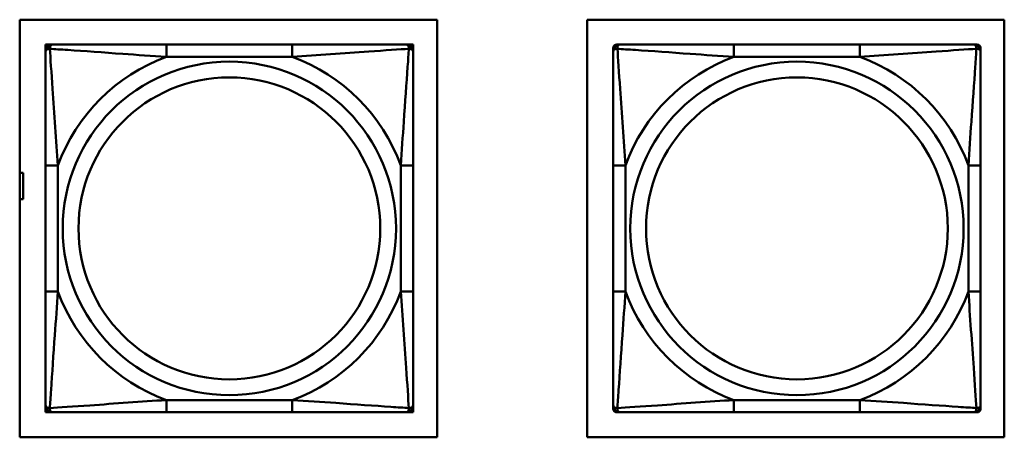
# Model space of a CAD drawing. Header units: inches. Extents: x 7.4 to 53, y 27.5 to 52.4.
# Tile 110 of 128: x 42.7 to 44.2, y 37.4 to 38.1. Entities that reach past the tile are written whole.
import ezdxf

# ---------------------------------------------------------------- set-up
doc = ezdxf.new("R2010")
doc.units = ezdxf.units.IN
doc.header["$MEASUREMENT"] = 0
doc.layers.add('Visible Edges(ANSI)', color=7, linetype='Continuous', lineweight=50)
doc.layers.add('Visible Tangent Edges(ANSI)', color=7, linetype='Continuous', lineweight=50)

msp = doc.modelspace()

# ---------------------------------------------------------------- linework, layer by layer
at = {"layer": 'Visible Edges(ANSI)'}
for p, q in [((42.6602, 37.4055), (42.6602, 38.076)), ((42.6602, 38.076), (43.3308, 38.076)), ((43.3308, 38.076), (43.3308, 37.4055)), ((43.5718, 38.076), (44.2423, 38.076)), ((43.5718, 37.4055), (43.5718, 38.076)), ((44.2423, 38.076), (44.2423, 37.4055)), ((42.7018, 38.0362), (42.7077, 38.0362)), ((42.7018, 38.0303), (42.7018, 38.0362)), ((42.7077, 38.0362), (42.7136, 38.0362)), ((43.0982, 38.0362), (42.8959, 38.0362)), ((43.2805, 38.0362), (43.2864, 38.0362)), ((43.2864, 38.0362), (43.2923, 38.0362)), ((43.2923, 38.0362), (43.2923, 38.0303)), ((43.6197, 38.0362), (43.6256, 38.0362)), ((44.0102, 38.0362), (43.8079, 38.0362)), ((44.1925, 38.0362), (44.1984, 38.0362)), ((42.7018, 38.0244), (42.7018, 38.0303)), ((43.2923, 38.0303), (43.2923, 38.0244)), ((43.6138, 38.0244), (43.6138, 38.0303)), ((44.2043, 38.0303), (44.2043, 38.0244)), ((42.6602, 37.8301), (42.6658, 37.8301)), ((42.6658, 37.8301), (42.6658, 37.7881)), ((42.7018, 37.8421), (42.7018, 37.6398)), ((43.2923, 37.6398), (43.2923, 37.8421)), ((43.6138, 37.8421), (43.6138, 37.6398)), ((44.2043, 37.6398), (44.2043, 37.8421)), ((42.6658, 37.7881), (42.6602, 37.7881)), ((42.7018, 37.4515), (42.7018, 37.4574)), ((42.7018, 37.4456), (42.7018, 37.4515)), ((43.2923, 37.4574), (43.2923, 37.4515)), ((43.2923, 37.4515), (43.2923, 37.4456)), ((43.6138, 37.4515), (43.6138, 37.4574)), ((44.2043, 37.4574), (44.2043, 37.4515)), ((42.7077, 37.4456), (42.7018, 37.4456)), ((42.7136, 37.4456), (42.7077, 37.4456)), ((42.8959, 37.4456), (43.0982, 37.4456)), ((43.2864, 37.4456), (43.2805, 37.4456)), ((43.2923, 37.4456), (43.2864, 37.4456)), ((43.6256, 37.4456), (43.6197, 37.4456)), ((43.8079, 37.4456), (44.0102, 37.4456)), ((44.1984, 37.4456), (44.1925, 37.4456)), ((43.3308, 37.4055), (42.6602, 37.4055)), ((44.2423, 37.4055), (43.5718, 37.4055))]:
    msp.add_line(p, q, dxfattribs=at)
for centre, radius, start, end in [((42.7077, 38.0303), 0.00591, 90, 180), ((42.7136, 38.0244), 0.0118, 90, 180), ((43.2805, 38.0244), 0.0118, 0, 90), ((43.2864, 38.0303), 0.00591, 0, 90), ((43.6197, 38.0303), 0.00591, 90, 180), ((43.6256, 38.0244), 0.0118, 90, 180), ((44.1925, 38.0244), 0.0118, 0, 90), ((44.1984, 38.0303), 0.00591, 0, 90), ((42.7136, 37.4574), 0.0118, 180, 270), ((42.7077, 37.4515), 0.00591, 180, 270), ((43.2805, 37.4574), 0.0118, 270, 0), ((43.2864, 37.4515), 0.00591, 270, 0), ((43.6256, 37.4574), 0.0118, 180, 270), ((43.6197, 37.4515), 0.00591, 180, 270), ((44.1925, 37.4574), 0.0118, 270, 0), ((44.1984, 37.4515), 0.00591, 270, 0)]:
    msp.add_arc(centre, radius, start, end, dxfattribs=at)
for points, knots in [([(42.8959, 38.0362), (42.8723, 38.0362), (42.8483, 38.0362), (42.8249, 38.0362), (42.7942, 38.0362), (42.7634, 38.0362), (42.7401, 38.0362), (42.7281, 38.0362), (42.7185, 38.0362), (42.7136, 38.0362)], [0.2569537, 0.2569537, 0.2569537, 0.2569537, 0.4371919, 0.4371919, 0.4371919, 0.6739428, 0.6739428, 0.6739428, 0.7963818, 0.7963818, 0.7963818, 0.7963818]), ([(43.2805, 38.0362), (43.2748, 38.0362), (43.2623, 38.0362), (43.2471, 38.0362), (43.2237, 38.0362), (43.1945, 38.0362), (43.1655, 38.0362), (43.1433, 38.0362), (43.1206, 38.0362), (43.0982, 38.0362)], [-0.7968224, -0.7968224, -0.7968224, -0.7968224, -0.6514613, -0.6514613, -0.6514613, -0.427691, -0.427691, -0.427691, -0.2569517, -0.2569517, -0.2569517, -0.2569517]), ([(43.8079, 38.0362), (43.7843, 38.0362), (43.7603, 38.0362), (43.7369, 38.0362), (43.7062, 38.0362), (43.6754, 38.0362), (43.6521, 38.0362), (43.6401, 38.0362), (43.6305, 38.0362), (43.6256, 38.0362)], [0.2569537, 0.2569537, 0.2569537, 0.2569537, 0.4371919, 0.4371919, 0.4371919, 0.6739428, 0.6739428, 0.6739428, 0.7963818, 0.7963818, 0.7963818, 0.7963818]), ([(44.1925, 38.0362), (44.1868, 38.0362), (44.1743, 38.0362), (44.1591, 38.0362), (44.1357, 38.0362), (44.1065, 38.0362), (44.0775, 38.0362), (44.0553, 38.0362), (44.0326, 38.0362), (44.0102, 38.0362)], [-0.7968224, -0.7968224, -0.7968224, -0.7968224, -0.6514613, -0.6514613, -0.6514613, -0.427691, -0.427691, -0.427691, -0.2569517, -0.2569517, -0.2569517, -0.2569517]), ([(42.7018, 38.0244), (42.7018, 38.0186), (42.7018, 38.0062), (42.7018, 37.9909), (42.7018, 37.9675), (42.7018, 37.9384), (42.7018, 37.9093), (42.7018, 37.8871), (42.7018, 37.8645), (42.7018, 37.8421)], [-0.7968224, -0.7968224, -0.7968224, -0.7968224, -0.6514613, -0.6514613, -0.6514613, -0.427691, -0.427691, -0.427691, -0.2569517, -0.2569517, -0.2569517, -0.2569517]), ([(43.2923, 37.8421), (43.2923, 37.8657), (43.2923, 37.8897), (43.2923, 37.9131), (43.2923, 37.9438), (43.2923, 37.9746), (43.2923, 37.9979), (43.2923, 38.0099), (43.2923, 38.0195), (43.2923, 38.0244)], [0.2569537, 0.2569537, 0.2569537, 0.2569537, 0.4371919, 0.4371919, 0.4371919, 0.6739428, 0.6739428, 0.6739428, 0.7963818, 0.7963818, 0.7963818, 0.7963818]), ([(43.6138, 38.0244), (43.6138, 38.0186), (43.6138, 38.0062), (43.6138, 37.9909), (43.6138, 37.9675), (43.6138, 37.9384), (43.6138, 37.9093), (43.6138, 37.8871), (43.6138, 37.8645), (43.6138, 37.8421)], [-0.7968224, -0.7968224, -0.7968224, -0.7968224, -0.6514613, -0.6514613, -0.6514613, -0.427691, -0.427691, -0.427691, -0.2569517, -0.2569517, -0.2569517, -0.2569517]), ([(44.2043, 37.8421), (44.2043, 37.8657), (44.2043, 37.8897), (44.2043, 37.9131), (44.2043, 37.9438), (44.2043, 37.9746), (44.2043, 37.9979), (44.2043, 38.0099), (44.2043, 38.0195), (44.2043, 38.0244)], [0.2569537, 0.2569537, 0.2569537, 0.2569537, 0.4371919, 0.4371919, 0.4371919, 0.6739428, 0.6739428, 0.6739428, 0.7963818, 0.7963818, 0.7963818, 0.7963818]), ([(42.7018, 37.6398), (42.7018, 37.6161), (42.7018, 37.5921), (42.7018, 37.5688), (42.7018, 37.5381), (42.7018, 37.5072), (42.7018, 37.4839), (42.7018, 37.4719), (42.7018, 37.4623), (42.7018, 37.4574)], [0.2569537, 0.2569537, 0.2569537, 0.2569537, 0.4371919, 0.4371919, 0.4371919, 0.6739428, 0.6739428, 0.6739428, 0.7963818, 0.7963818, 0.7963818, 0.7963818]), ([(43.2923, 37.4574), (43.2923, 37.4632), (43.2923, 37.4757), (43.2923, 37.4909), (43.2923, 37.5143), (43.2923, 37.5434), (43.2923, 37.5725), (43.2923, 37.5947), (43.2923, 37.6174), (43.2923, 37.6398)], [-0.7968224, -0.7968224, -0.7968224, -0.7968224, -0.6514613, -0.6514613, -0.6514613, -0.427691, -0.427691, -0.427691, -0.2569517, -0.2569517, -0.2569517, -0.2569517]), ([(43.6138, 37.6398), (43.6138, 37.6161), (43.6138, 37.5921), (43.6138, 37.5688), (43.6138, 37.5381), (43.6138, 37.5072), (43.6138, 37.4839), (43.6138, 37.4719), (43.6138, 37.4623), (43.6138, 37.4574)], [0.2569537, 0.2569537, 0.2569537, 0.2569537, 0.4371919, 0.4371919, 0.4371919, 0.6739428, 0.6739428, 0.6739428, 0.7963818, 0.7963818, 0.7963818, 0.7963818]), ([(44.2043, 37.4574), (44.2043, 37.4632), (44.2043, 37.4757), (44.2043, 37.4909), (44.2043, 37.5143), (44.2043, 37.5434), (44.2043, 37.5725), (44.2043, 37.5947), (44.2043, 37.6174), (44.2043, 37.6398)], [-0.7968224, -0.7968224, -0.7968224, -0.7968224, -0.6514613, -0.6514613, -0.6514613, -0.427691, -0.427691, -0.427691, -0.2569517, -0.2569517, -0.2569517, -0.2569517]), ([(42.7136, 37.4456), (42.7193, 37.4456), (42.7318, 37.4456), (42.747, 37.4456), (42.7705, 37.4456), (42.7996, 37.4456), (42.8287, 37.4456), (42.8509, 37.4456), (42.8735, 37.4456), (42.8959, 37.4456)], [-0.7968224, -0.7968224, -0.7968224, -0.7968224, -0.6514613, -0.6514613, -0.6514613, -0.427691, -0.427691, -0.427691, -0.2569517, -0.2569517, -0.2569517, -0.2569517]), ([(43.0982, 37.4456), (43.1219, 37.4456), (43.1459, 37.4456), (43.1692, 37.4456), (43.1999, 37.4456), (43.2308, 37.4456), (43.254, 37.4456), (43.2661, 37.4456), (43.2757, 37.4456), (43.2805, 37.4456)], [0.2569537, 0.2569537, 0.2569537, 0.2569537, 0.4371919, 0.4371919, 0.4371919, 0.6739428, 0.6739428, 0.6739428, 0.7963818, 0.7963818, 0.7963818, 0.7963818]), ([(43.6256, 37.4456), (43.6313, 37.4456), (43.6438, 37.4456), (43.659, 37.4456), (43.6825, 37.4456), (43.7116, 37.4456), (43.7407, 37.4456), (43.7629, 37.4456), (43.7855, 37.4456), (43.8079, 37.4456)], [-0.7968224, -0.7968224, -0.7968224, -0.7968224, -0.6514613, -0.6514613, -0.6514613, -0.427691, -0.427691, -0.427691, -0.2569517, -0.2569517, -0.2569517, -0.2569517]), ([(44.0102, 37.4456), (44.0339, 37.4456), (44.0579, 37.4456), (44.0812, 37.4456), (44.1119, 37.4456), (44.1428, 37.4456), (44.166, 37.4456), (44.1781, 37.4456), (44.1877, 37.4456), (44.1925, 37.4456)], [0.2569537, 0.2569537, 0.2569537, 0.2569537, 0.4371919, 0.4371919, 0.4371919, 0.6739428, 0.6739428, 0.6739428, 0.7963818, 0.7963818, 0.7963818, 0.7963818])]:
    msp.add_open_spline(points, degree=3, knots=knots, dxfattribs=at)
at = {"layer": 'Visible Tangent Edges(ANSI)'}
for p, q in [((42.8959, 38.0362), (42.8959, 38.0165)), ((43.0982, 38.0362), (43.0982, 38.0165)), ((43.8079, 38.0362), (43.8079, 38.0165)), ((44.0102, 38.0362), (44.0102, 38.0165)), ((42.8959, 38.0165), (43.0982, 38.0165)), ((43.8079, 38.0165), (44.0102, 38.0165)), ((42.7018, 37.8421), (42.7215, 37.8421)), ((42.7215, 37.6398), (42.7215, 37.8421)), ((43.2727, 37.8421), (43.2727, 37.6398)), ((43.2923, 37.8421), (43.2727, 37.8421)), ((43.6138, 37.8421), (43.6335, 37.8421)), ((43.6335, 37.6398), (43.6335, 37.8421)), ((44.1847, 37.8421), (44.1847, 37.6398)), ((44.2043, 37.8421), (44.1847, 37.8421)), ((42.7018, 37.6398), (42.7215, 37.6398)), ((43.2923, 37.6398), (43.2727, 37.6398)), ((43.6138, 37.6398), (43.6335, 37.6398)), ((44.2043, 37.6398), (44.1847, 37.6398)), ((43.0982, 37.4653), (42.8959, 37.4653)), ((42.8959, 37.4456), (42.8959, 37.4653)), ((43.0982, 37.4456), (43.0982, 37.4653)), ((44.0102, 37.4653), (43.8079, 37.4653)), ((43.8079, 37.4456), (43.8079, 37.4653)), ((44.0102, 37.4456), (44.0102, 37.4653))]:
    msp.add_line(p, q, dxfattribs=at)
for centre, radius in [((42.9971, 37.7409), 0.2678), ((43.9091, 37.7409), 0.2678), ((42.9971, 37.7409), 0.2424), ((43.9091, 37.7409), 0.2424)]:
    msp.add_circle(centre, radius, dxfattribs=at)
for centre, start, end in [((42.9971, 37.7409), 110.1547, 159.8453), ((42.9971, 37.7409), 20.1547, 69.8453), ((43.9091, 37.7409), 110.1547, 159.8453), ((43.9091, 37.7409), 20.1547, 69.8453), ((42.9971, 37.7409), 200.1547, 249.8453), ((42.9971, 37.7409), 290.1547, 339.8453), ((43.9091, 37.7409), 200.1547, 249.8453), ((43.9091, 37.7409), 290.1547, 339.8453)]:
    msp.add_arc(centre, 0.2936, start, end, dxfattribs=at)
for points, knots in [([(42.7087, 38.0293), (42.7086, 38.0302), (42.7087, 38.0309), (42.7089, 38.0324), (42.7091, 38.033), (42.7096, 38.034), (42.7098, 38.0343), (42.7101, 38.0347), (42.7102, 38.0348), (42.7105, 38.0351), (42.7107, 38.0353), (42.7113, 38.0357), (42.7117, 38.0359), (42.7126, 38.0361), (42.7131, 38.0362), (42.7136, 38.0362)], [-0.00023197, -0.00023197, -0.00023197, -0.00023197, 0.00913095, 0.00913095, 0.01983142, 0.01983142, 0.02651922, 0.02651922, 0.02986312, 0.02986312, 0.03521335, 0.03521335, 0.04377373, 0.04377373, 0.0532704, 0.0532704, 0.0532704, 0.0532704]), ([(43.2805, 38.0362), (43.2811, 38.0362), (43.2816, 38.0361), (43.2825, 38.0359), (43.2828, 38.0357), (43.2834, 38.0353), (43.2836, 38.0351), (43.284, 38.0348), (43.2841, 38.0347), (43.2844, 38.0343), (43.2846, 38.034), (43.285, 38.033), (43.2852, 38.0324), (43.2855, 38.0309), (43.2855, 38.0302), (43.2855, 38.0293)], [-0.0532704, -0.0532704, -0.0532704, -0.0532704, -0.04377373, -0.04377373, -0.03521335, -0.03521335, -0.02986312, -0.02986312, -0.02651922, -0.02651922, -0.01983142, -0.01983142, -0.00913095, -0.00913095, 0.00023197, 0.00023197, 0.00023197, 0.00023197]), ([(43.6207, 38.0293), (43.6206, 38.0302), (43.6207, 38.0309), (43.6209, 38.0324), (43.6211, 38.033), (43.6216, 38.034), (43.6218, 38.0343), (43.6221, 38.0347), (43.6222, 38.0348), (43.6225, 38.0351), (43.6227, 38.0353), (43.6233, 38.0357), (43.6237, 38.0359), (43.6246, 38.0361), (43.6251, 38.0362), (43.6256, 38.0362)], [-0.00023197, -0.00023197, -0.00023197, -0.00023197, 0.00913095, 0.00913095, 0.01983142, 0.01983142, 0.02651922, 0.02651922, 0.02986312, 0.02986312, 0.03521335, 0.03521335, 0.04377373, 0.04377373, 0.0532704, 0.0532704, 0.0532704, 0.0532704]), ([(44.1925, 38.0362), (44.1931, 38.0362), (44.1936, 38.0361), (44.1945, 38.0359), (44.1948, 38.0357), (44.1954, 38.0353), (44.1956, 38.0351), (44.196, 38.0348), (44.1961, 38.0347), (44.1964, 38.0343), (44.1966, 38.034), (44.197, 38.033), (44.1972, 38.0324), (44.1975, 38.0309), (44.1975, 38.0302), (44.1975, 38.0293)], [-0.0532704, -0.0532704, -0.0532704, -0.0532704, -0.04377373, -0.04377373, -0.03521335, -0.03521335, -0.02986312, -0.02986312, -0.02651922, -0.02651922, -0.01983142, -0.01983142, -0.00913095, -0.00913095, 0.00023197, 0.00023197, 0.00023197, 0.00023197]), ([(42.7018, 38.0244), (42.7018, 38.0249), (42.7019, 38.0254), (42.7021, 38.0263), (42.7023, 38.0267), (42.7027, 38.0273), (42.7028, 38.0275), (42.7032, 38.0278), (42.7033, 38.0279), (42.7037, 38.0282), (42.704, 38.0284), (42.7049, 38.0289), (42.7056, 38.0291), (42.7071, 38.0293), (42.7078, 38.0294), (42.7087, 38.0293)], [-0.0532704, -0.0532704, -0.0532704, -0.0532704, -0.04377373, -0.04377373, -0.03521335, -0.03521335, -0.02986312, -0.02986312, -0.02651922, -0.02651922, -0.01983142, -0.01983142, -0.00913095, -0.00913095, 0.00023197, 0.00023197, 0.00023197, 0.00023197]), ([(42.7087, 38.0293), (42.7163, 38.0288), (42.7263, 38.0282), (42.7634, 38.0257), (42.7951, 38.0234), (42.8493, 38.0195), (42.8726, 38.0179), (42.8959, 38.0165)], [-0.7478145, -0.7478145, -0.7478145, -0.7478145, -0.6493253, -0.6493253, -0.427691, -0.427691, -0.2569537, -0.2569537, -0.2569537, -0.2569537]), ([(42.7215, 37.8421), (42.7191, 37.8825), (42.7158, 37.9249), (42.7112, 37.9906), (42.7096, 38.015), (42.7087, 38.0293)], [0.2569517, 0.2569517, 0.2569517, 0.2569517, 0.5559983, 0.5559983, 0.7482818, 0.7482818, 0.7482818, 0.7482818]), ([(43.0982, 38.0165), (43.1387, 38.0189), (43.1811, 38.0222), (43.2467, 38.0268), (43.2711, 38.0284), (43.2855, 38.0293)], [0.2569517, 0.2569517, 0.2569517, 0.2569517, 0.5559983, 0.5559983, 0.7482818, 0.7482818, 0.7482818, 0.7482818]), ([(43.2855, 38.0293), (43.285, 38.0217), (43.2844, 38.0117), (43.2819, 37.9746), (43.2796, 37.9429), (43.2757, 37.8887), (43.2741, 37.8654), (43.2727, 37.8421)], [-0.7478145, -0.7478145, -0.7478145, -0.7478145, -0.6493253, -0.6493253, -0.427691, -0.427691, -0.2569537, -0.2569537, -0.2569537, -0.2569537]), ([(43.2855, 38.0293), (43.2863, 38.0294), (43.2871, 38.0293), (43.2885, 38.0291), (43.2892, 38.0289), (43.2901, 38.0284), (43.2904, 38.0282), (43.2909, 38.0279), (43.291, 38.0278), (43.2913, 38.0275), (43.2915, 38.0273), (43.2918, 38.0267), (43.292, 38.0263), (43.2923, 38.0254), (43.2923, 38.0249), (43.2923, 38.0244)], [-0.00023197, -0.00023197, -0.00023197, -0.00023197, 0.00913095, 0.00913095, 0.01983142, 0.01983142, 0.02651922, 0.02651922, 0.02986312, 0.02986312, 0.03521335, 0.03521335, 0.04377373, 0.04377373, 0.0532704, 0.0532704, 0.0532704, 0.0532704]), ([(43.6138, 38.0244), (43.6138, 38.0249), (43.6139, 38.0254), (43.6141, 38.0263), (43.6143, 38.0267), (43.6147, 38.0273), (43.6148, 38.0275), (43.6152, 38.0278), (43.6153, 38.0279), (43.6157, 38.0282), (43.616, 38.0284), (43.6169, 38.0289), (43.6176, 38.0291), (43.6191, 38.0293), (43.6198, 38.0294), (43.6207, 38.0293)], [-0.0532704, -0.0532704, -0.0532704, -0.0532704, -0.04377373, -0.04377373, -0.03521335, -0.03521335, -0.02986312, -0.02986312, -0.02651922, -0.02651922, -0.01983142, -0.01983142, -0.00913095, -0.00913095, 0.00023197, 0.00023197, 0.00023197, 0.00023197]), ([(43.6207, 38.0293), (43.6283, 38.0288), (43.6383, 38.0282), (43.6754, 38.0257), (43.7071, 38.0234), (43.7613, 38.0195), (43.7846, 38.0179), (43.8079, 38.0165)], [-0.7478145, -0.7478145, -0.7478145, -0.7478145, -0.6493253, -0.6493253, -0.427691, -0.427691, -0.2569537, -0.2569537, -0.2569537, -0.2569537]), ([(43.6335, 37.8421), (43.6311, 37.8825), (43.6278, 37.9249), (43.6232, 37.9906), (43.6216, 38.015), (43.6207, 38.0293)], [0.2569517, 0.2569517, 0.2569517, 0.2569517, 0.5559983, 0.5559983, 0.7482818, 0.7482818, 0.7482818, 0.7482818]), ([(44.0102, 38.0165), (44.0507, 38.0189), (44.0931, 38.0222), (44.1587, 38.0268), (44.1831, 38.0284), (44.1975, 38.0293)], [0.2569517, 0.2569517, 0.2569517, 0.2569517, 0.5559983, 0.5559983, 0.7482818, 0.7482818, 0.7482818, 0.7482818]), ([(44.1975, 38.0293), (44.197, 38.0217), (44.1964, 38.0117), (44.1939, 37.9746), (44.1916, 37.9429), (44.1877, 37.8887), (44.1861, 37.8654), (44.1847, 37.8421)], [-0.7478145, -0.7478145, -0.7478145, -0.7478145, -0.6493253, -0.6493253, -0.427691, -0.427691, -0.2569537, -0.2569537, -0.2569537, -0.2569537]), ([(44.1975, 38.0293), (44.1983, 38.0294), (44.1991, 38.0293), (44.2005, 38.0291), (44.2012, 38.0289), (44.2021, 38.0284), (44.2024, 38.0282), (44.2029, 38.0279), (44.203, 38.0278), (44.2033, 38.0275), (44.2035, 38.0273), (44.2038, 38.0267), (44.204, 38.0263), (44.2043, 38.0254), (44.2043, 38.0249), (44.2043, 38.0244)], [-0.00023197, -0.00023197, -0.00023197, -0.00023197, 0.00913095, 0.00913095, 0.01983142, 0.01983142, 0.02651922, 0.02651922, 0.02986312, 0.02986312, 0.03521335, 0.03521335, 0.04377373, 0.04377373, 0.0532704, 0.0532704, 0.0532704, 0.0532704]), ([(42.7087, 37.4525), (42.7091, 37.4601), (42.7098, 37.4702), (42.7123, 37.5072), (42.7145, 37.5389), (42.7184, 37.5932), (42.7201, 37.6164), (42.7215, 37.6398)], [-0.7478145, -0.7478145, -0.7478145, -0.7478145, -0.6493253, -0.6493253, -0.427691, -0.427691, -0.2569537, -0.2569537, -0.2569537, -0.2569537]), ([(43.2727, 37.6398), (43.2751, 37.5993), (43.2784, 37.5569), (43.283, 37.4913), (43.2846, 37.4668), (43.2855, 37.4525)], [0.2569517, 0.2569517, 0.2569517, 0.2569517, 0.5559983, 0.5559983, 0.7482818, 0.7482818, 0.7482818, 0.7482818]), ([(43.6207, 37.4525), (43.6211, 37.4601), (43.6218, 37.4702), (43.6243, 37.5072), (43.6265, 37.5389), (43.6304, 37.5932), (43.6321, 37.6164), (43.6335, 37.6398)], [-0.7478145, -0.7478145, -0.7478145, -0.7478145, -0.6493253, -0.6493253, -0.427691, -0.427691, -0.2569537, -0.2569537, -0.2569537, -0.2569537]), ([(44.1847, 37.6398), (44.1871, 37.5993), (44.1904, 37.5569), (44.195, 37.4913), (44.1966, 37.4668), (44.1975, 37.4525)], [0.2569517, 0.2569517, 0.2569517, 0.2569517, 0.5559983, 0.5559983, 0.7482818, 0.7482818, 0.7482818, 0.7482818]), ([(42.8959, 37.4653), (42.8555, 37.4629), (42.8131, 37.4596), (42.7474, 37.455), (42.723, 37.4534), (42.7087, 37.4525)], [0.2569517, 0.2569517, 0.2569517, 0.2569517, 0.5559983, 0.5559983, 0.7482818, 0.7482818, 0.7482818, 0.7482818]), ([(43.2855, 37.4525), (43.2778, 37.453), (43.2678, 37.4536), (43.2308, 37.4561), (43.1991, 37.4584), (43.1448, 37.4623), (43.1216, 37.4639), (43.0982, 37.4653)], [-0.7478145, -0.7478145, -0.7478145, -0.7478145, -0.6493253, -0.6493253, -0.427691, -0.427691, -0.2569537, -0.2569537, -0.2569537, -0.2569537]), ([(43.8079, 37.4653), (43.7675, 37.4629), (43.7251, 37.4596), (43.6594, 37.455), (43.635, 37.4534), (43.6207, 37.4525)], [0.2569517, 0.2569517, 0.2569517, 0.2569517, 0.5559983, 0.5559983, 0.7482818, 0.7482818, 0.7482818, 0.7482818]), ([(44.1975, 37.4525), (44.1898, 37.453), (44.1798, 37.4536), (44.1428, 37.4561), (44.1111, 37.4584), (44.0568, 37.4623), (44.0336, 37.4639), (44.0102, 37.4653)], [-0.7478145, -0.7478145, -0.7478145, -0.7478145, -0.6493253, -0.6493253, -0.427691, -0.427691, -0.2569537, -0.2569537, -0.2569537, -0.2569537]), ([(42.7087, 37.4525), (42.7078, 37.4525), (42.7071, 37.4525), (42.7056, 37.4528), (42.7049, 37.453), (42.704, 37.4534), (42.7037, 37.4536), (42.7033, 37.4539), (42.7032, 37.454), (42.7028, 37.4543), (42.7027, 37.4546), (42.7023, 37.4551), (42.7021, 37.4555), (42.7019, 37.4564), (42.7018, 37.4569), (42.7018, 37.4574)], [-0.00023197, -0.00023197, -0.00023197, -0.00023197, 0.00913095, 0.00913095, 0.01983142, 0.01983142, 0.02651922, 0.02651922, 0.02986312, 0.02986312, 0.03521335, 0.03521335, 0.04377373, 0.04377373, 0.0532704, 0.0532704, 0.0532704, 0.0532704]), ([(42.7136, 37.4456), (42.7131, 37.4456), (42.7126, 37.4457), (42.7117, 37.446), (42.7113, 37.4461), (42.7107, 37.4465), (42.7105, 37.4467), (42.7102, 37.447), (42.7101, 37.4471), (42.7098, 37.4475), (42.7096, 37.4479), (42.7091, 37.4488), (42.7089, 37.4494), (42.7087, 37.4509), (42.7086, 37.4516), (42.7087, 37.4525)], [-0.0532704, -0.0532704, -0.0532704, -0.0532704, -0.04377373, -0.04377373, -0.03521335, -0.03521335, -0.02986312, -0.02986312, -0.02651922, -0.02651922, -0.01983142, -0.01983142, -0.00913095, -0.00913095, 0.00023197, 0.00023197, 0.00023197, 0.00023197]), ([(43.2855, 37.4525), (43.2855, 37.4516), (43.2855, 37.4509), (43.2852, 37.4494), (43.285, 37.4488), (43.2846, 37.4479), (43.2844, 37.4475), (43.2841, 37.4471), (43.284, 37.447), (43.2836, 37.4467), (43.2834, 37.4465), (43.2828, 37.4461), (43.2825, 37.446), (43.2816, 37.4457), (43.2811, 37.4456), (43.2805, 37.4456)], [-0.00023197, -0.00023197, -0.00023197, -0.00023197, 0.00913095, 0.00913095, 0.01983142, 0.01983142, 0.02651922, 0.02651922, 0.02986312, 0.02986312, 0.03521335, 0.03521335, 0.04377373, 0.04377373, 0.0532704, 0.0532704, 0.0532704, 0.0532704]), ([(43.2923, 37.4574), (43.2923, 37.4569), (43.2923, 37.4564), (43.292, 37.4555), (43.2918, 37.4551), (43.2915, 37.4546), (43.2913, 37.4543), (43.291, 37.454), (43.2909, 37.4539), (43.2904, 37.4536), (43.2901, 37.4534), (43.2892, 37.453), (43.2885, 37.4528), (43.2871, 37.4525), (43.2863, 37.4525), (43.2855, 37.4525)], [-0.0532704, -0.0532704, -0.0532704, -0.0532704, -0.04377373, -0.04377373, -0.03521335, -0.03521335, -0.02986312, -0.02986312, -0.02651922, -0.02651922, -0.01983142, -0.01983142, -0.00913095, -0.00913095, 0.00023197, 0.00023197, 0.00023197, 0.00023197]), ([(43.6207, 37.4525), (43.6198, 37.4525), (43.6191, 37.4525), (43.6176, 37.4528), (43.6169, 37.453), (43.616, 37.4534), (43.6157, 37.4536), (43.6153, 37.4539), (43.6152, 37.454), (43.6148, 37.4543), (43.6147, 37.4546), (43.6143, 37.4551), (43.6141, 37.4555), (43.6139, 37.4564), (43.6138, 37.4569), (43.6138, 37.4574)], [-0.00023197, -0.00023197, -0.00023197, -0.00023197, 0.00913095, 0.00913095, 0.01983142, 0.01983142, 0.02651922, 0.02651922, 0.02986312, 0.02986312, 0.03521335, 0.03521335, 0.04377373, 0.04377373, 0.0532704, 0.0532704, 0.0532704, 0.0532704]), ([(43.6256, 37.4456), (43.6251, 37.4456), (43.6246, 37.4457), (43.6237, 37.446), (43.6233, 37.4461), (43.6227, 37.4465), (43.6225, 37.4467), (43.6222, 37.447), (43.6221, 37.4471), (43.6218, 37.4475), (43.6216, 37.4479), (43.6211, 37.4488), (43.6209, 37.4494), (43.6207, 37.4509), (43.6206, 37.4516), (43.6207, 37.4525)], [-0.0532704, -0.0532704, -0.0532704, -0.0532704, -0.04377373, -0.04377373, -0.03521335, -0.03521335, -0.02986312, -0.02986312, -0.02651922, -0.02651922, -0.01983142, -0.01983142, -0.00913095, -0.00913095, 0.00023197, 0.00023197, 0.00023197, 0.00023197]), ([(44.1975, 37.4525), (44.1975, 37.4516), (44.1975, 37.4509), (44.1972, 37.4494), (44.197, 37.4488), (44.1966, 37.4479), (44.1964, 37.4475), (44.1961, 37.4471), (44.196, 37.447), (44.1956, 37.4467), (44.1954, 37.4465), (44.1948, 37.4461), (44.1945, 37.446), (44.1936, 37.4457), (44.1931, 37.4456), (44.1925, 37.4456)], [-0.00023197, -0.00023197, -0.00023197, -0.00023197, 0.00913095, 0.00913095, 0.01983142, 0.01983142, 0.02651922, 0.02651922, 0.02986312, 0.02986312, 0.03521335, 0.03521335, 0.04377373, 0.04377373, 0.0532704, 0.0532704, 0.0532704, 0.0532704]), ([(44.2043, 37.4574), (44.2043, 37.4569), (44.2043, 37.4564), (44.204, 37.4555), (44.2038, 37.4551), (44.2035, 37.4546), (44.2033, 37.4543), (44.203, 37.454), (44.2029, 37.4539), (44.2024, 37.4536), (44.2021, 37.4534), (44.2012, 37.453), (44.2005, 37.4528), (44.1991, 37.4525), (44.1983, 37.4525), (44.1975, 37.4525)], [-0.0532704, -0.0532704, -0.0532704, -0.0532704, -0.04377373, -0.04377373, -0.03521335, -0.03521335, -0.02986312, -0.02986312, -0.02651922, -0.02651922, -0.01983142, -0.01983142, -0.00913095, -0.00913095, 0.00023197, 0.00023197, 0.00023197, 0.00023197])]:
    msp.add_open_spline(points, degree=3, knots=knots, dxfattribs=at)

doc.saveas('drawing.dxf')
